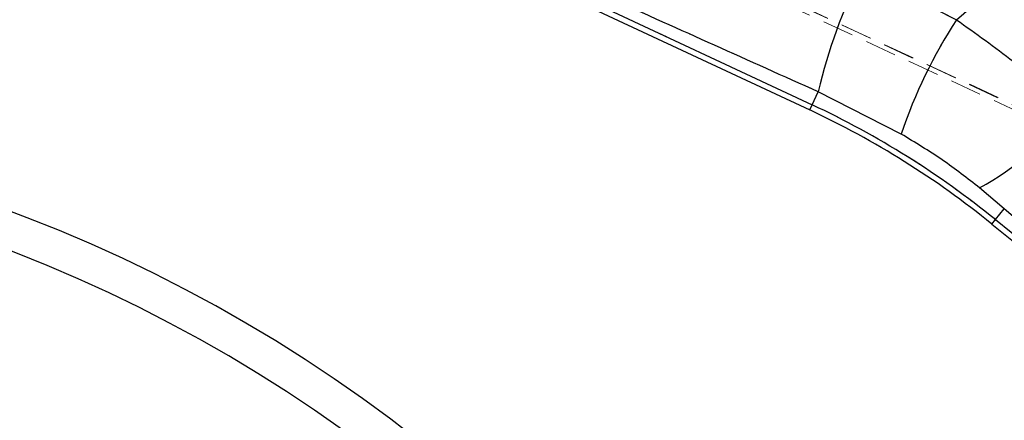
# Model space of a CAD drawing. Header units: millimetres. Extents: x 60 to 704, y 20 to 284.
# Tile 13 of 38: x 158 to 198, y 221 to 237. Entities that reach past the tile are written whole.
import ezdxf

# ---------------------------------------------------------------- set-up
doc = ezdxf.new("R2010")
doc.units = ezdxf.units.MM
doc.linetypes.add('HIDDEN', pattern=[1.905, 1.27, -0.635])
doc.layers.add('FORMATO', color=179, linetype='Continuous')
doc.styles.add('SLDTEXTSTYLE0', font='TXT', dxfattribs={"width": 0.75})
doc.dimstyles.new('SLDDIMSTYLE0', dxfattribs={"dimtxt": 3.5, "dimasz": 3.302, "dimexe": 0, "dimexo": 0.0625, "dimgap": 0.875, "dimtad": 1, "dimdec": 0, "dimrnd": 1e-09, "dimzin": 12, "dimdsep": 46, "dimtxsty": 'SLDTEXTSTYLE0', "dimsah": 1, "dimcen": 0.09, "dimadec": 0, "dimazin": 3, "dimtfac": 1, "dimtofl": 0, "dimtmove": 0, "dimatfit": 3, "dimfxl": 0, "dimfrac": 2, "dimtolj": 1, "dimtzin": 12, "dimarcsym": 0})

# ---------------------------------------------------------------- blocks, each defined once
blk = doc.blocks.new('_D')
at = {"layer": 'FORMATO'}
for p, q in [((215.888, 230.288), (258.569, 173.432)), ((257.968, 174.232), (129.545, 77.826)), ((87.464, 133.882), (130.145, 77.026))]:
    blk.add_line(p, q, dxfattribs=at)
for points in [[(257.968, 174.232), (255.022, 172.656), (255.632, 171.843)], [(129.545, 77.826), (132.49, 79.402), (131.88, 80.215)]]:
    blk.add_solid(points, dxfattribs=at)
at = {"layer": 'FORMATO', "insert": (196.594, 133.801), "char_height": 3.5, "attachment_point": 1, "rotation": 36.895, "style": 'SLDTEXTSTYLE0'}
blk.add_mtext('99', dxfattribs=at)

msp = doc.modelspace()

# ---------------------------------------------------------------- linework, layer by layer
at = {"color": 7, "linetype": 'HIDDEN', "lineweight": 18}
for p, q in [((214.1761, 225.9903), (165.0223, 248.7076)), ((165.3535, 248.7754), (214.3322, 226.1209)), ((165.386, 248.8896), (207.6389, 229.1381)), ((167.4748, 244.111), (190.0708, 233.5483)), ((192.0986, 238.9427), (195.93, 236.9991)), ((190.0708, 233.5483), (190.3172, 234.0753)), ((193.686, 232.3601), (190.3172, 234.0753)), ((190.0708, 233.5483), (189.9729, 233.3387)), ((197.8717, 229.3286), (196.8711, 230.1728)), ((197.5138, 228.8876), (197.8717, 229.3286)), ((206.4155, 221.9211), (197.8717, 229.3286)), ((197.5138, 228.8876), (197.3681, 228.7079)), ((197.5138, 228.8876), (206.4175, 221.6635))]:
    msp.add_line(p, q, dxfattribs=at)
at = {"color": 7, "linetype": 'Continuous', "lineweight": 25}
for p, q in [((167.2232, 243.9733), (189.9729, 233.3387)), ((167.4748, 244.111), (190.0708, 233.5483)), ((192.0986, 238.9427), (195.93, 236.9991)), ((190.0708, 233.5483), (190.3172, 234.0753)), ((193.686, 232.3601), (190.3172, 234.0753)), ((197.8717, 229.3286), (196.8711, 230.1728)), ((197.5138, 228.8876), (197.8717, 229.3286)), ((206.4155, 221.9211), (197.8717, 229.3286)), ((197.3681, 228.7079), (206.3508, 221.4198)), ((197.5138, 228.8876), (206.4175, 221.6635))]:
    msp.add_line(p, q, dxfattribs=at)
at = {"color": 8, "linetype": 'Continuous', "lineweight": 25}
for p, q in [((189.9729, 233.3387), (190.0708, 233.5483)), ((197.3681, 228.7079), (197.5138, 228.8876))]:
    msp.add_line(p, q, dxfattribs=at)
at = {"color": 7, "linetype": 'Continuous', "lineweight": 25}
for centre, radius, start, end in [((211.4981, 229.083), 21.7613, 153.05825, 166.73749), ((213.4919, 225.6417), 20.9144, 147.10899, 161.26237), ((174.8131, 200.9086), 36.0298, 50.94578, 64.94578), ((191.9343, 239.242), 10.3258, 298.56148, 325.87305), ((136.0479, 171.603), 61.5, 123.509379, 106.490621), ((174.8131, 200.9086), 35.7985, 50.94578, 64.94578), ((136.0479, 171.603), 60, 123.602746, 106.397254)]:
    msp.add_arc(centre, radius, start, end, dxfattribs=at)
at = {"color": 7, "linetype": 'HIDDEN', "lineweight": 18}
for centre, radius, start, end in [((211.4981, 229.083), 21.7613, 153.05825, 166.73749), ((213.4919, 225.6417), 20.9144, 147.10899, 161.26237), ((174.8131, 200.9086), 36.0298, 50.94578, 64.94578), ((191.9343, 239.242), 10.3258, 298.56148, 325.87305)]:
    msp.add_arc(centre, radius, start, end, dxfattribs=at)
at = {"color": 7, "linetype": 'Continuous', "lineweight": 25}
for points, knots in [([(190.3172, 234.0753), (187.5143, 235.3328), (181.9085, 237.8477), (174.3784, 241.2237), (169.6513, 243.3408), (167.7271, 244.2026)], [0, 0, 0, 0, 0.372225, 0.7444505, 1, 1, 1, 1]), ([(195.93, 236.9991), (197.5311, 238.3557), (200.2931, 240.6959), (203.0531, 243.0382), (204.2132, 244.0227)], [0, 0, 0, 0, 0.5797188, 1, 1, 1, 1]), ([(195.93, 236.9991), (196.7096, 236.4449), (198.2865, 235.3239), (199.7447, 234.0786), (200.482, 233.4489)], [0, 0, 0, 0, 0.494386, 1, 1, 1, 1]), ([(196.8711, 230.1728), (196.3732, 230.5612), (195.3619, 231.3502), (194.2504, 232.02), (193.686, 232.3601)], [0, 0, 0, 0, 0.4922505, 1, 1, 1, 1])]:
    msp.add_open_spline(points, degree=3, knots=knots, dxfattribs=at)
at = {"color": 7, "linetype": 'HIDDEN', "lineweight": 18}
for points, knots in [([(190.3172, 234.0753), (184.7114, 236.5902), (177.1812, 239.9684), (169.6513, 243.3408), (167.7271, 244.2026)], [0, 0, 0, 0, 0.74445046, 1, 1, 1, 1]), ([(195.93, 236.9991), (197.5311, 238.3557), (200.2931, 240.6959), (203.0531, 243.0382), (204.2132, 244.0227)], [0, 0, 0, 0, 0.5797188, 1, 1, 1, 1]), ([(195.93, 236.9991), (196.7096, 236.4449), (198.2865, 235.3239), (199.7447, 234.0786), (200.482, 233.4489)], [0, 0, 0, 0, 0.494386, 1, 1, 1, 1]), ([(196.8711, 230.1728), (196.3732, 230.5612), (195.3619, 231.3502), (194.2504, 232.02), (193.686, 232.3601)], [0, 0, 0, 0, 0.49225055, 1, 1, 1, 1])]:
    msp.add_open_spline(points, degree=3, knots=knots, dxfattribs=at)

# ---------------------------------------------------------------- dimensions: what is measured, and where the dimension line sits
at = {"layer": 'FORMATO'}
dim = msp.add_linear_dim(base=(129.5445, 77.8262), p1=(215.2877, 231.0873), p2=(86.8641, 134.6814), angle=36.89505, dimstyle='SLDDIMSTYLE0', dxfattribs=at)
dim.commit()
dim.dimension.update_dxf_attribs({"geometry": '_D', "text_midpoint": (201.3712, 131.7454), "dimtype": 160})

doc.saveas('drawing.dxf')
